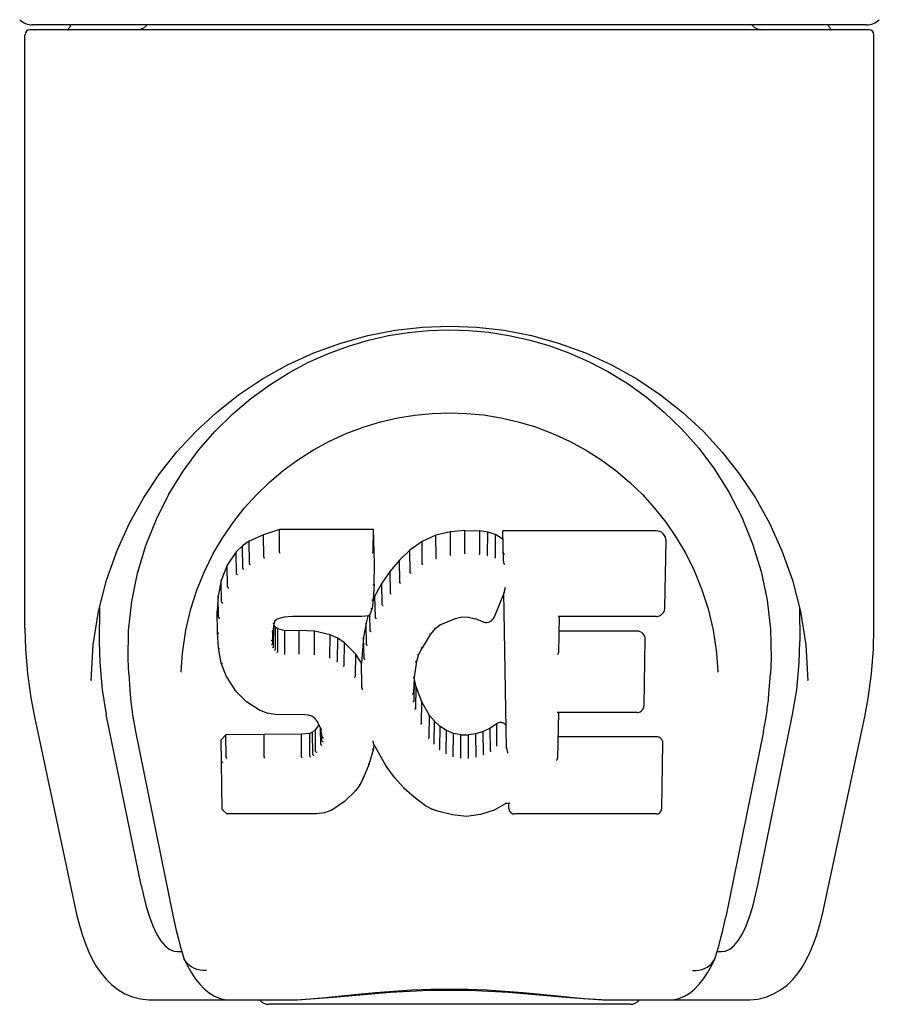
# Model space of a CAD drawing. Header units: inches. Extents: x 0 to 214, y 0 to 139.
# Tile 17 of 21: x 96.61 to 98, y 105.14 to 106.74. Entities that reach past the tile are written whole.
import ezdxf

# ---------------------------------------------------------------- set-up
doc = ezdxf.new("R2010")
doc.units = ezdxf.units.IN
doc.header["$LTSCALE"] = 11.781
doc.header["$MEASUREMENT"] = 0
doc.layers.add('DOOR_ASSEMBLY', color=7, linetype='CONTINUOUS')

msp = doc.modelspace()

# ---------------------------------------------------------------- linework, layer by layer
at = {"layer": 'DOOR_ASSEMBLY', "color": 7, "linetype": 'Continuous'}
for p, q in [((97.9845, 106.7237), (96.6223, 106.7237)), ((97.9802, 106.7316), (96.6267, 106.7316)), ((96.6886, 106.7316), (96.6864, 106.7276)), ((96.6864, 106.7276), (96.6864, 106.7276)), ((97.9204, 106.7276), (97.9183, 106.7316)), ((97.9204, 106.7276), (97.9205, 106.7276)), ((96.6144, 105.7524), (96.6144, 106.7158)), ((97.9924, 105.7524), (97.9924, 106.7158)), ((96.8709, 106.0071), (96.8961, 106.0413)), ((97.6546, 105.9245), (97.6714, 105.8999)), ((97.0273, 105.9125), (97.0016, 105.9042)), ((97.1802, 105.9125), (97.0273, 105.9125)), ((97.0274, 105.8757), (97.0273, 105.9125)), ((97.1797, 105.8775), (97.1802, 105.9125)), ((97.1815, 105.8577), (97.1802, 105.9125)), ((97.305, 105.9086), (97.2814, 105.9032)), ((97.3285, 105.911), (97.305, 105.9086)), ((97.3051, 105.8718), (97.305, 105.9086)), ((97.3285, 105.911), (97.3525, 105.9105)), ((97.3285, 105.8741), (97.3285, 105.911)), ((97.3654, 105.9085), (97.3525, 105.9105)), ((97.3525, 105.8737), (97.3525, 105.9105)), ((97.3652, 105.8717), (97.3654, 105.9085)), ((97.3783, 105.9043), (97.3654, 105.9085)), ((97.6388, 105.9104), (97.3901, 105.9104)), ((97.391, 105.861), (97.3901, 105.9104)), ((96.9785, 105.8936), (96.9674, 105.8859)), ((97.0016, 105.9042), (96.9785, 105.8936)), ((96.9788, 105.8572), (96.9785, 105.8936)), ((97.0018, 105.8676), (97.0016, 105.9042)), ((97.2589, 105.8933), (97.2392, 105.879)), ((97.2814, 105.9032), (97.2589, 105.8933)), ((97.2592, 105.8569), (97.2589, 105.8933)), ((97.2816, 105.8666), (97.2814, 105.9032)), ((97.378, 105.8676), (97.3783, 105.9043)), ((97.3903, 105.8964), (97.3783, 105.9043)), ((97.653, 105.7854), (97.6549, 105.894)), ((96.9574, 105.8764), (96.9427, 105.8546)), ((96.9674, 105.8859), (96.9574, 105.8764)), ((96.9579, 105.8406), (96.9574, 105.8764)), ((96.9678, 105.8497), (96.9674, 105.8859)), ((97.2392, 105.879), (97.2221, 105.8626)), ((97.2396, 105.8428), (97.2392, 105.879)), ((97.3286, 105.8728), (97.3285, 105.8741)), ((97.3523, 105.8723), (97.3525, 105.8737)), ((97.1809, 105.8233), (97.1815, 105.8577)), ((97.2221, 105.8626), (97.207, 105.8448)), ((97.2226, 105.8266), (97.2221, 105.8626)), ((96.9427, 105.8546), (96.933, 105.8299)), ((96.9432, 105.8193), (96.9427, 105.8546)), ((97.207, 105.8448), (97.1936, 105.8256)), ((97.2074, 105.8091), (97.207, 105.8448)), ((96.933, 105.8299), (96.9279, 105.8048)), ((96.9336, 105.7951), (96.933, 105.8299)), ((97.1936, 105.8256), (97.1825, 105.8049)), ((97.1942, 105.7901), (97.1936, 105.8256)), ((97.86, 105.8303), (97.873, 105.7793)), ((97.1809, 105.8234), (97.1795, 105.7991)), ((97.3919, 105.8103), (97.3759, 105.7705)), ((97.3962, 105.5579), (97.3918, 105.8103)), ((97.3922, 105.8112), (97.3921, 105.8109)), ((97.3923, 105.8117), (97.3922, 105.8115)), ((97.3922, 105.8115), (97.3922, 105.8112)), ((97.3924, 105.812), (97.3923, 105.8117)), ((97.3926, 105.813), (97.3924, 105.8124)), ((97.3924, 105.8124), (97.3924, 105.812)), ((97.3928, 105.814), (97.3926, 105.813)), ((97.3931, 105.8156), (97.3928, 105.814)), ((97.3934, 105.817), (97.3931, 105.8156)), ((97.3936, 105.8185), (97.3934, 105.817)), ((96.9279, 105.8048), (96.9265, 105.7799)), ((96.9285, 105.7704), (96.9279, 105.8048)), ((97.1795, 105.799), (97.1779, 105.7849)), ((97.1825, 105.8049), (97.1792, 105.7963)), ((97.1795, 105.7991), (97.1795, 105.799)), ((97.1831, 105.7696), (97.1825, 105.8049)), ((96.7253, 105.7254), (96.7339, 105.7794)), ((96.7354, 105.7855), (96.735, 105.7309)), ((96.9271, 105.7457), (96.9265, 105.7799)), ((97.1779, 105.7847), (97.1737, 105.7728)), ((97.1779, 105.7849), (97.1779, 105.7847)), ((97.8714, 105.7855), (97.8719, 105.7309)), ((97.019, 105.7613), (97.0169, 105.7479)), ((97.0207, 105.7648), (97.0189, 105.761)), ((97.0235, 105.767), (97.0205, 105.7645)), ((97.035, 105.7704), (97.0234, 105.7669)), ((97.0484, 105.7715), (97.0349, 105.7704)), ((97.0483, 105.7721), (97.0484, 105.7715)), ((97.1613, 105.7715), (97.0484, 105.7715)), ((97.1613, 105.7715), (97.1612, 105.7721)), ((97.1732, 105.7725), (97.1613, 105.7715)), ((97.1711, 105.7723), (97.168, 105.7605)), ((97.1745, 105.748), (97.1741, 105.7741)), ((97.3124, 105.7674), (97.2889, 105.7577)), ((97.3233, 105.7702), (97.3124, 105.7674)), ((97.3343, 105.77), (97.3233, 105.7702)), ((97.3458, 105.7673), (97.3343, 105.77)), ((97.3575, 105.7628), (97.3458, 105.7674)), ((97.4816, 105.7714), (97.4806, 105.713)), ((97.6388, 105.7714), (97.4811, 105.7714)), ((96.9271, 105.7456), (96.9271, 105.7455)), ((96.9283, 105.7208), (96.9271, 105.7456)), ((97.0169, 105.748), (97.0161, 105.7339)), ((97.0165, 105.7278), (97.0168, 105.7461)), ((97.018, 105.7225), (97.0185, 105.7576)), ((97.0212, 105.7539), (97.0185, 105.7576)), ((97.0208, 105.7181), (97.0212, 105.7539)), ((97.0249, 105.7512), (97.0212, 105.7539)), ((97.0246, 105.7148), (97.0249, 105.7512)), ((97.0364, 105.748), (97.0249, 105.7512)), ((97.0363, 105.7112), (97.0364, 105.748)), ((97.0594, 105.7487), (97.0364, 105.748)), ((97.0844, 105.7474), (97.0594, 105.7487)), ((97.0594, 105.7119), (97.0594, 105.7487)), ((97.1095, 105.7419), (97.0844, 105.7474)), ((97.0844, 105.7106), (97.0844, 105.7474)), ((97.168, 105.7605), (97.1641, 105.7378)), ((97.1686, 105.7258), (97.168, 105.7605)), ((97.2801, 105.7517), (97.2728, 105.7428)), ((97.289, 105.7577), (97.2799, 105.7516)), ((97.6079, 105.7478), (97.4812, 105.7478)), ((97.1093, 105.7051), (97.1095, 105.7419)), ((97.1221, 105.7362), (97.1095, 105.7419)), ((97.1217, 105.6996), (97.1221, 105.7362)), ((97.1331, 105.7284), (97.1221, 105.7362)), ((97.1641, 105.7378), (97.1605, 105.6956)), ((97.1647, 105.7033), (97.1641, 105.7378)), ((97.2728, 105.7429), (97.2588, 105.7206)), ((97.6193, 105.6269), (97.6212, 105.7342)), ((96.7217, 105.6676), (96.7253, 105.7254)), ((96.9283, 105.7208), (96.9284, 105.7206)), ((96.9329, 105.696), (96.9284, 105.7207)), ((97.1327, 105.692), (97.1331, 105.7284)), ((97.1513, 105.7101), (97.1331, 105.7284)), ((97.2589, 105.7207), (97.2533, 105.7098)), ((97.0361, 105.7097), (97.0363, 105.7112)), ((97.0594, 105.7105), (97.0594, 105.7119)), ((97.0841, 105.7092), (97.0844, 105.7106)), ((97.1508, 105.6744), (97.1513, 105.7101)), ((97.1605, 105.6956), (97.1513, 105.7101)), ((97.2498, 105.6987), (97.2462, 105.673)), ((97.2533, 105.7099), (97.2497, 105.6986)), ((97.7369, 105.7123), (97.7391, 105.6815)), ((96.8678, 105.6816), (96.8677, 105.6813)), ((96.9329, 105.696), (96.933, 105.6959)), ((96.9422, 105.6724), (96.933, 105.6959)), ((97.1609, 105.6594), (97.1605, 105.6956)), ((97.7391, 105.6813), (97.7391, 105.6815)), ((96.7217, 105.6686), (96.7217, 105.6676)), ((96.7827, 105.6783), (96.7845, 105.6525)), ((96.9422, 105.6724), (96.9423, 105.6723)), ((96.9561, 105.6511), (96.9423, 105.6723)), ((97.2462, 105.673), (97.2451, 105.6468)), ((97.246, 105.6344), (97.2466, 105.669)), ((97.2466, 105.669), (97.2463, 105.6735)), ((97.2493, 105.6571), (97.2466, 105.669)), ((97.8851, 105.6676), (97.8851, 105.6686)), ((96.9561, 105.6511), (96.9562, 105.651)), ((96.9738, 105.6329), (96.9562, 105.651)), ((97.1624, 105.6522), (97.1621, 105.6532)), ((97.2487, 105.6223), (97.2493, 105.6571)), ((97.2587, 105.6331), (97.2493, 105.6571)), ((96.9738, 105.6329), (96.9739, 105.6328)), ((96.995, 105.6191), (96.9739, 105.6328)), ((97.0076, 105.6145), (96.9951, 105.6191)), ((96.9951, 105.6191), (96.9951, 105.6191)), ((97.2581, 105.5979), (97.2587, 105.6331)), ((97.2711, 105.6108), (97.2587, 105.6331)), ((96.6296, 105.6088), (96.6947, 105.3034)), ((96.8029, 105.3354), (96.7464, 105.6123)), ((97.0204, 105.6123), (97.0076, 105.6145)), ((97.0076, 105.6145), (97.0076, 105.6145)), ((97.0682, 105.6118), (97.0204, 105.6123)), ((97.0682, 105.6118), (97.0683, 105.6124)), ((97.0747, 105.6112), (97.0682, 105.6118)), ((97.08, 105.6095), (97.0747, 105.6112)), ((97.0846, 105.606), (97.0799, 105.6095)), ((97.0886, 105.6013), (97.0845, 105.6061)), ((97.0945, 105.5893), (97.0885, 105.6014)), ((97.2706, 105.5752), (97.2711, 105.6108)), ((97.279, 105.6015), (97.2711, 105.6108)), ((97.2786, 105.5655), (97.279, 105.6015)), ((97.2884, 105.5931), (97.279, 105.6015)), ((97.4802, 105.6156), (97.4789, 105.5414)), ((97.6079, 105.6156), (97.4796, 105.6156)), ((97.8039, 105.3354), (97.8604, 105.6123)), ((97.9122, 105.3035), (97.9773, 105.6088)), ((96.7931, 105.5879), (96.7937, 105.5848)), ((97.0857, 105.5882), (97.0812, 105.5837)), ((97.0913, 105.5957), (97.0857, 105.5882)), ((97.0861, 105.5521), (97.0857, 105.5882)), ((97.0945, 105.564), (97.0941, 105.5896)), ((97.0969, 105.5759), (97.0944, 105.5896)), ((97.288, 105.5569), (97.2884, 105.5931)), ((97.2985, 105.5862), (97.2884, 105.5931)), ((97.2982, 105.5497), (97.2985, 105.5862)), ((97.3097, 105.5817), (97.2985, 105.5862)), ((97.3696, 105.59), (97.3583, 105.5848)), ((97.38, 105.5971), (97.3696, 105.59)), ((97.3699, 105.5534), (97.3696, 105.59)), ((97.3804, 105.5607), (97.38, 105.5971)), ((96.7937, 105.5848), (96.8551, 105.2841)), ((96.9406, 105.5793), (96.9327, 105.5712)), ((96.9346, 105.4584), (96.9327, 105.5712)), ((97.0024, 105.5799), (96.9406, 105.5793)), ((96.9409, 105.5431), (96.9406, 105.5793)), ((97.063, 105.5802), (97.0024, 105.5799)), ((97.0024, 105.5431), (97.0024, 105.5799)), ((97.0767, 105.5813), (97.063, 105.5802)), ((97.0631, 105.5434), (97.063, 105.5802)), ((97.0812, 105.5837), (97.0767, 105.5813)), ((97.0769, 105.5445), (97.0767, 105.5813)), ((97.0815, 105.5476), (97.0812, 105.5837)), ((97.0964, 105.5698), (97.0962, 105.5797)), ((97.3095, 105.545), (97.3097, 105.5817)), ((97.3219, 105.5795), (97.3097, 105.5817)), ((97.3218, 105.5427), (97.3219, 105.5795)), ((97.3219, 105.5795), (97.3343, 105.5791)), ((97.3463, 105.5809), (97.3343, 105.5791)), ((97.3343, 105.5422), (97.3343, 105.5791)), ((97.3583, 105.5848), (97.3463, 105.5809)), ((97.3465, 105.5441), (97.3463, 105.5809)), ((97.3585, 105.548), (97.3583, 105.5848)), ((97.6395, 105.5762), (97.4795, 105.5762)), ((97.8131, 105.5848), (97.7517, 105.2841)), ((97.1801, 105.5564), (97.1732, 105.5326)), ((97.1797, 105.5678), (97.1796, 105.5684)), ((97.1799, 105.5672), (97.1797, 105.5678)), ((97.18, 105.5666), (97.1799, 105.5672)), ((97.1801, 105.5662), (97.18, 105.5666)), ((97.1802, 105.5658), (97.1801, 105.5662)), ((97.1808, 105.5644), (97.1801, 105.5565)), ((97.1801, 105.5565), (97.1801, 105.5564)), ((97.2008, 105.5286), (97.1807, 105.5644)), ((97.648, 105.4593), (97.6498, 105.5657)), ((97.0024, 105.5431), (97.0024, 105.5417)), ((97.0631, 105.5434), (97.0631, 105.542)), ((97.3216, 105.5413), (97.3218, 105.5427)), ((97.3344, 105.5408), (97.3343, 105.5422)), ((97.3983, 105.5497), (97.398, 105.5508)), ((97.1732, 105.5325), (97.164, 105.5099)), ((97.1732, 105.5326), (97.1732, 105.5325)), ((97.214, 105.5099), (97.2008, 105.5286)), ((97.2008, 105.5286), (97.2008, 105.5286)), ((97.164, 105.5098), (97.1583, 105.4987)), ((97.164, 105.5099), (97.164, 105.5098)), ((97.2292, 105.4931), (97.214, 105.5099)), ((97.214, 105.5099), (97.214, 105.5099)), ((97.1582, 105.4986), (97.151, 105.4883)), ((97.1583, 105.4987), (97.1582, 105.4986)), ((97.2292, 105.4931), (97.2293, 105.493)), ((97.2462, 105.4779), (97.2293, 105.493)), ((97.1509, 105.4882), (97.1332, 105.471)), ((97.151, 105.4883), (97.1509, 105.4882)), ((97.2462, 105.4779), (97.2463, 105.4779)), ((97.2645, 105.4641), (97.2463, 105.4779)), ((96.9418, 105.451), (96.9349, 105.4577)), ((97.1331, 105.471), (97.1125, 105.4569)), ((97.1332, 105.471), (97.1332, 105.471)), ((97.2645, 105.4641), (97.2645, 105.464)), ((97.2749, 105.4587), (97.2645, 105.464)), ((97.2859, 105.455), (97.2749, 105.4587)), ((97.2749, 105.4587), (97.2749, 105.4587)), ((97.3946, 105.4681), (97.3759, 105.4568)), ((97.4003, 105.468), (97.3945, 105.468)), ((97.3998, 105.4593), (97.3997, 105.468)), ((96.9418, 105.451), (96.942, 105.4509)), ((97.0878, 105.4509), (96.942, 105.4509)), ((97.1004, 105.4526), (97.0878, 105.4509)), ((97.1124, 105.4568), (97.1004, 105.4526)), ((97.1125, 105.4569), (97.1124, 105.4568)), ((97.3081, 105.4494), (97.2859, 105.455)), ((97.3308, 105.4468), (97.3081, 105.4493)), ((97.3538, 105.45), (97.3308, 105.4468)), ((97.3308, 105.4474), (97.3308, 105.4468)), ((97.3758, 105.4568), (97.3538, 105.45)), ((97.3758, 105.4568), (97.3759, 105.4568)), ((97.6395, 105.4509), (97.4084, 105.4509)), ((96.8619, 105.2276), (96.8688, 105.2276)), ((96.8688, 105.2276), (96.8715, 105.219)), ((96.8727, 105.2158), (96.8715, 105.219)), ((97.7341, 105.2158), (97.7354, 105.219)), ((97.7354, 105.219), (97.738, 105.2276)), ((97.738, 105.2276), (97.745, 105.2276)), ((96.8187, 105.1489), (97.0329, 105.1489)), ((97.5967, 105.1419), (97.0101, 105.1419)), ((97.574, 105.1489), (97.7882, 105.1489))]:
    msp.add_line(p, q, dxfattribs=at)
for points in [[(96.6855, 106.7264), (96.6848, 106.7255), (96.6844, 106.7249), (96.6842, 106.7243), (96.684, 106.7238), (96.6844, 106.7237)], [(96.6864, 106.7277), (96.6858, 106.7267), (96.6855, 106.7264)], [(97.9213, 106.7264), (97.9211, 106.7267), (97.9204, 106.7276)], [(97.9225, 106.7237), (97.9228, 106.7238), (97.9227, 106.7243), (97.9224, 106.7248), (97.922, 106.7255), (97.9213, 106.7264)], [(96.7339, 105.7794), (96.7469, 105.8304), (96.7638, 105.8783), (96.784, 105.923), (96.8071, 105.9644), (96.8327, 106.0028), (96.8608, 106.0385), (96.8915, 106.0717), (96.925, 106.1028), (96.961, 106.1313), (96.9998, 106.1572), (97.0406, 106.18), (97.0831, 106.1995), (97.1268, 106.2153), (97.1709, 106.2275), (97.2153, 106.2361), (97.2595, 106.2411), (97.3036, 106.2428), (97.3478, 106.2411), (97.3919, 106.236), (97.4363, 106.2274), (97.4804, 106.2152), (97.524, 106.1994), (97.5665, 106.1799), (97.6073, 106.1571), (97.646, 106.1312), (97.682, 106.1027), (97.7155, 106.0716), (97.7462, 106.0384), (97.7743, 106.0027), (97.7999, 105.9643), (97.8229, 105.9229), (97.8431, 105.8782), (97.86, 105.8303)], [(97.1393, 106.2103), (97.1718, 106.22), (97.2045, 106.2274), (97.2371, 106.2326), (97.2697, 106.2357), (97.3023, 106.2368), (97.3348, 106.2359), (97.3673, 106.2329), (97.3998, 106.2278), (97.4323, 106.2207)], [(97.0429, 106.1672), (97.0747, 106.1841), (97.1069, 106.1984), (97.1393, 106.2103)], [(97.4323, 106.2207), (97.4647, 106.2113), (97.497, 106.1996), (97.529, 106.1855)], [(97.529, 106.1855), (97.5606, 106.1691), (97.5918, 106.15), (97.6224, 106.1281), (97.6521, 106.1032), (97.6808, 106.0755), (97.7081, 106.0446), (97.7336, 106.0105), (97.757, 105.9732), (97.7778, 105.9325), (97.7954, 105.8894), (97.8091, 105.8445), (97.8188, 105.7981), (97.8242, 105.7507)], [(96.9515, 106.1003), (96.981, 106.1254), (97.0116, 106.1476), (97.0429, 106.1672)], [(96.8961, 106.0413), (96.9231, 106.0723), (96.9515, 106.1003)], [(96.9353, 105.8996), (96.9521, 105.9242), (96.9703, 105.9474), (96.99, 105.9691), (97.011, 105.9894), (97.0334, 106.0083), (97.0573, 106.0259), (97.0825, 106.0419), (97.1087, 106.0561), (97.1356, 106.0685), (97.1633, 106.0789), (97.1915, 106.0874), (97.2194, 106.0939), (97.2473, 106.0984), (97.2753, 106.1011), (97.3032, 106.1021), (97.3309, 106.1012), (97.3587, 106.0986), (97.3868, 106.094), (97.4149, 106.0876), (97.4429, 106.0791), (97.4707, 106.0687), (97.4981, 106.0562), (97.5243, 106.042), (97.5493, 106.0261), (97.5732, 106.0086), (97.5957, 105.9896), (97.6168, 105.9692), (97.6364, 105.9475), (97.6546, 105.9245)], [(96.7827, 105.6783), (96.7816, 105.7022), (96.7825, 105.7489), (96.7877, 105.7956), (96.7972, 105.8419), (96.8106, 105.8869), (96.8277, 105.9296), (96.8479, 105.9699), (96.8709, 106.0071)], [(96.9062, 105.8458), (96.92, 105.8735), (96.9353, 105.8996)], [(97.6714, 105.8999), (97.6868, 105.8737), (97.7006, 105.8459)], [(97.0275, 105.8756), (97.0275, 105.8754), (97.0275, 105.8751), (97.0276, 105.8749), (97.0276, 105.8747), (97.0277, 105.8744), (97.0277, 105.8743)], [(97.1791, 105.8756), (97.1789, 105.8754), (97.1787, 105.8751), (97.1785, 105.8749), (97.1782, 105.8747), (97.178, 105.8744), (97.1777, 105.8743)], [(97.3927, 105.8722), (97.3924, 105.8724), (97.3922, 105.8726), (97.392, 105.8728), (97.3917, 105.8731), (97.3915, 105.8733), (97.3913, 105.8735)], [(97.0018, 105.8675), (97.0019, 105.8673), (97.002, 105.867), (97.0021, 105.8668), (97.0023, 105.8666), (97.0024, 105.8664), (97.0025, 105.8662)], [(97.2822, 105.8651), (97.282, 105.8654), (97.2819, 105.8656), (97.2818, 105.8658), (97.2817, 105.866), (97.2816, 105.8663), (97.2815, 105.8666)], [(97.3054, 105.8705), (97.3053, 105.8707), (97.3053, 105.8709), (97.3052, 105.8711), (97.3052, 105.8713), (97.3051, 105.8716), (97.3051, 105.8718)], [(97.3648, 105.8704), (97.3649, 105.8706), (97.3649, 105.8708), (97.365, 105.871), (97.3651, 105.8713), (97.3652, 105.8715), (97.3652, 105.8717)], [(97.3771, 105.8664), (97.3773, 105.8665), (97.3774, 105.8667), (97.3776, 105.8669), (97.3777, 105.8672), (97.3778, 105.8674), (97.3779, 105.8676)], [(97.393, 105.8559), (97.3927, 105.8564), (97.3924, 105.8569), (97.3921, 105.8574), (97.3918, 105.858), (97.3916, 105.8585), (97.3914, 105.859)], [(96.8754, 105.749), (96.8836, 105.7836), (96.894, 105.816), (96.9062, 105.8458)], [(96.9678, 105.8496), (96.9679, 105.8493), (96.9681, 105.8491), (96.9682, 105.8489), (96.9684, 105.8487), (96.9687, 105.8485), (96.969, 105.8483)], [(96.9788, 105.857), (96.9789, 105.8568), (96.979, 105.8566), (96.9792, 105.8564), (96.9793, 105.8562), (96.9795, 105.856), (96.9797, 105.8557)], [(97.2409, 105.8414), (97.2406, 105.8416), (97.2403, 105.8418), (97.2401, 105.842), (97.24, 105.8422), (97.2398, 105.8425), (97.2396, 105.8428)], [(97.2602, 105.8554), (97.2599, 105.8557), (97.2597, 105.8559), (97.2596, 105.8561), (97.2595, 105.8563), (97.2593, 105.8566), (97.2592, 105.8569)], [(97.7006, 105.8459), (97.7127, 105.8161), (97.7232, 105.7838), (97.7314, 105.7491), (97.7369, 105.7123)], [(96.958, 105.8403), (96.9581, 105.8401), (96.9583, 105.8398), (96.9586, 105.8396), (96.9588, 105.8394), (96.9591, 105.8392), (96.9594, 105.8391)], [(97.224, 105.8252), (97.2237, 105.8254), (97.2235, 105.8255), (97.2232, 105.8258), (97.223, 105.826), (97.2227, 105.8263), (97.2226, 105.8266)], [(96.9433, 105.819), (96.9435, 105.8187), (96.9437, 105.8184), (96.944, 105.8182), (96.9443, 105.818), (96.9446, 105.8178), (96.945, 105.8177)], [(97.1809, 105.8234), (97.1808, 105.8231), (97.1806, 105.8227), (97.1802, 105.8224), (97.1798, 105.8222), (97.1794, 105.8221), (97.1789, 105.8221)], [(97.392, 105.8105), (97.392, 105.8104), (97.3919, 105.8103), (97.3919, 105.8103)], [(97.3921, 105.8109), (97.3921, 105.8108), (97.392, 105.8105)], [(96.9336, 105.7948), (96.9338, 105.7945), (96.934, 105.7942), (96.9343, 105.794), (96.9347, 105.7938), (96.935, 105.7936), (96.9355, 105.7935)], [(97.1795, 105.799), (97.1794, 105.7988), (97.1792, 105.7984), (97.1789, 105.7982), (97.1785, 105.798), (97.178, 105.7978), (97.1775, 105.7978)], [(97.209, 105.8076), (97.2087, 105.8078), (97.2084, 105.808), (97.2081, 105.8082), (97.2079, 105.8084), (97.2076, 105.8087), (97.2074, 105.8091)], [(97.1779, 105.7847), (97.1777, 105.7844), (97.1774, 105.7842), (97.177, 105.784), (97.1765, 105.7839), (97.176, 105.7839)], [(97.1958, 105.7886), (97.1955, 105.7887), (97.1952, 105.7889), (97.1949, 105.7891), (97.1946, 105.7894), (97.1943, 105.7897), (97.1941, 105.79)], [(97.6388, 105.7714), (97.64, 105.7714), (97.6423, 105.7718), (97.6444, 105.7725), (97.6465, 105.7736), (97.6483, 105.775), (97.6499, 105.7767), (97.6513, 105.7787), (97.6523, 105.781), (97.6529, 105.7835), (97.653, 105.7854)], [(97.873, 105.7793), (97.8816, 105.7254), (97.8851, 105.6676)], [(96.9286, 105.7702), (96.9287, 105.7698), (96.9289, 105.7695), (96.9292, 105.7693), (96.9296, 105.7691), (96.93, 105.7689), (96.9305, 105.7689)], [(97.0191, 105.7645), (97.0196, 105.7644), (97.0201, 105.7644), (97.0205, 105.7645), (97.0205, 105.7645)], [(97.0225, 105.7673), (97.0228, 105.7671), (97.0231, 105.7669), (97.0233, 105.7669), (97.0234, 105.7669)], [(97.0346, 105.771), (97.0347, 105.7707), (97.0348, 105.7705), (97.0349, 105.7704)], [(97.1733, 105.7725), (97.1731, 105.7725), (97.1728, 105.7726), (97.1725, 105.7728), (97.1721, 105.773)], [(97.1737, 105.7728), (97.1736, 105.7727), (97.1734, 105.7725), (97.1733, 105.7725)], [(97.1849, 105.7681), (97.1845, 105.7683), (97.1841, 105.7684), (97.1838, 105.7686), (97.1835, 105.7689), (97.1833, 105.7692), (97.1831, 105.7696)], [(97.3124, 105.7674), (97.3123, 105.7674), (97.312, 105.7676), (97.3118, 105.7679)], [(97.3233, 105.7702), (97.3232, 105.7702), (97.3232, 105.7704), (97.3231, 105.7708)], [(97.3343, 105.77), (97.3343, 105.77), (97.3344, 105.7702), (97.3345, 105.7706)], [(97.3458, 105.7673), (97.3459, 105.7674), (97.3462, 105.7675), (97.3464, 105.7678)], [(97.3575, 105.7628), (97.3578, 105.7627), (97.3598, 105.7621), (97.3618, 105.7618), (97.364, 105.7618), (97.3662, 105.7621), (97.3682, 105.7628), (97.3702, 105.7638), (97.3719, 105.765), (97.3734, 105.7665), (97.3747, 105.7682), (97.3757, 105.77), (97.3759, 105.7705)], [(97.3582, 105.7632), (97.358, 105.763), (97.3577, 105.7628), (97.3575, 105.7628)], [(97.4797, 105.772), (97.4799, 105.7718), (97.4802, 105.7717), (97.4804, 105.7715), (97.4807, 105.7715), (97.4809, 105.7714), (97.4811, 105.7714)], [(96.6144, 105.7524), (96.6153, 105.719), (96.6184, 105.6791), (96.6238, 105.6394), (96.6296, 105.6087)], [(96.8677, 105.6816), (96.8699, 105.7121), (96.8754, 105.749)], [(96.9271, 105.7455), (96.9272, 105.7452), (96.9274, 105.7449), (96.9277, 105.7447), (96.9281, 105.7444), (96.9286, 105.7443), (96.9291, 105.7443)], [(97.015, 105.7468), (97.0155, 105.7468), (97.016, 105.7469), (97.0164, 105.7471), (97.0167, 105.7474), (97.0169, 105.7478), (97.0169, 105.7479)], [(97.017, 105.7604), (97.0176, 105.7603), (97.018, 105.7604), (97.0184, 105.7606), (97.0187, 105.7608), (97.0189, 105.761)], [(97.1764, 105.7466), (97.176, 105.7467), (97.1756, 105.7468), (97.1753, 105.747), (97.175, 105.7473), (97.1747, 105.7476), (97.1745, 105.748)], [(97.2799, 105.7516), (97.2798, 105.7515), (97.2795, 105.7514), (97.2791, 105.7515), (97.2787, 105.7517)], [(97.2889, 105.7577), (97.2886, 105.7576), (97.2883, 105.7578), (97.288, 105.758)], [(97.8242, 105.7507), (97.8253, 105.7031), (97.8242, 105.6783)], [(97.9773, 105.6087), (97.983, 105.6388), (97.9884, 105.6786), (97.9916, 105.7186), (97.9924, 105.7524)], [(96.735, 105.731), (96.7357, 105.6965), (96.7397, 105.6525), (96.7464, 105.6123)], [(97.0141, 105.7326), (97.0146, 105.7326), (97.015, 105.7327), (97.0154, 105.7329), (97.0158, 105.7332), (97.016, 105.7336), (97.0161, 105.7339)], [(97.2728, 105.7428), (97.2727, 105.7427), (97.2724, 105.7425), (97.272, 105.7424), (97.2716, 105.7425), (97.2712, 105.7426)], [(97.8604, 105.6123), (97.8671, 105.6522), (97.8711, 105.6962), (97.8719, 105.7311)], [(96.9284, 105.7206), (96.9284, 105.7205), (96.9286, 105.7202), (96.9289, 105.7199), (96.9293, 105.7197), (96.9298, 105.7196), (96.9303, 105.7196)], [(97.0146, 105.7262), (97.015, 105.7262), (97.0154, 105.7264), (97.0158, 105.7266), (97.0161, 105.7268), (97.0163, 105.7271), (97.0165, 105.7274)], [(97.0162, 105.7208), (97.0165, 105.721), (97.0169, 105.7211), (97.0172, 105.7213), (97.0175, 105.7215), (97.0177, 105.7218), (97.0179, 105.7221)], [(97.0194, 105.7165), (97.0196, 105.7166), (97.0199, 105.7168), (97.0201, 105.717), (97.0203, 105.7172), (97.0205, 105.7175), (97.0207, 105.7177)], [(97.0237, 105.7132), (97.0239, 105.7134), (97.024, 105.7136), (97.0242, 105.7138), (97.0243, 105.7141), (97.0244, 105.7143), (97.0246, 105.7145)], [(97.1705, 105.7244), (97.1701, 105.7244), (97.1696, 105.7246), (97.1693, 105.7248), (97.169, 105.7251), (97.1687, 105.7254), (97.1686, 105.7258)], [(97.2588, 105.7206), (97.2586, 105.7204), (97.2582, 105.7202), (97.2577, 105.7201), (97.2571, 105.7202)], [(97.1087, 105.7038), (97.1089, 105.704), (97.109, 105.7043), (97.1091, 105.7045), (97.1092, 105.7047), (97.1093, 105.7049), (97.1093, 105.7051)], [(97.1208, 105.6983), (97.121, 105.6986), (97.1212, 105.6988), (97.1214, 105.699), (97.1215, 105.6992), (97.1216, 105.6994), (97.1217, 105.6996)], [(97.1666, 105.7018), (97.1662, 105.7019), (97.1658, 105.702), (97.1654, 105.7022), (97.1651, 105.7025), (97.1648, 105.7028), (97.1647, 105.7032)], [(97.2497, 105.6985), (97.2496, 105.6983), (97.2493, 105.698), (97.2489, 105.6978), (97.2484, 105.6977), (97.2478, 105.6977)], [(97.2533, 105.7098), (97.2532, 105.7097), (97.253, 105.7094), (97.2525, 105.7092), (97.252, 105.7092), (97.2515, 105.7092)], [(97.4786, 105.7096), (97.4789, 105.7098), (97.4791, 105.71), (97.4794, 105.7102), (97.4796, 105.7105), (97.4798, 105.7107), (97.48, 105.711)], [(96.933, 105.6959), (96.9331, 105.6956), (96.9334, 105.6954), (96.9338, 105.6952), (96.9343, 105.6951), (96.9348, 105.6951)], [(97.1315, 105.6907), (97.1317, 105.6909), (97.1319, 105.6911), (97.1321, 105.6913), (97.1323, 105.6915), (97.1325, 105.6918), (97.1327, 105.692)], [(96.9423, 105.6723), (96.9425, 105.672), (96.9429, 105.6718), (96.9434, 105.6718), (96.944, 105.6719)], [(97.1493, 105.6729), (97.1496, 105.673), (97.1499, 105.6732), (97.1501, 105.6734), (97.1504, 105.6736), (97.1506, 105.6739), (97.1507, 105.6741)], [(97.2462, 105.6729), (97.2462, 105.6727), (97.246, 105.6724), (97.2456, 105.6721), (97.2452, 105.6719), (97.2448, 105.6718), (97.2443, 105.6718)], [(97.8132, 105.5849), (97.8138, 105.5882), (97.8144, 105.5911), (97.8149, 105.5939), (97.8154, 105.5967), (97.8159, 105.5995), (97.8164, 105.6024), (97.8169, 105.6054), (97.8174, 105.6086), (97.8179, 105.6118), (97.8184, 105.6151), (97.8189, 105.6185), (97.8193, 105.6219), (97.8198, 105.6253), (97.8202, 105.6289), (97.8206, 105.6325), (97.821, 105.6362), (97.8213, 105.6399), (97.8217, 105.6437), (97.822, 105.6477), (97.8223, 105.6517), (97.8242, 105.6783)], [(96.7845, 105.6525), (96.7863, 105.6326), (96.7894, 105.6088), (96.7931, 105.5879)], [(96.9562, 105.651), (96.9562, 105.651), (96.9565, 105.6508), (96.9568, 105.6508), (96.9572, 105.6508), (96.9577, 105.6509)], [(97.1621, 105.6532), (97.1616, 105.6553), (97.1614, 105.6564), (97.1612, 105.6574), (97.161, 105.6583)], [(97.245, 105.6467), (97.2449, 105.6464), (97.2447, 105.6461), (97.2444, 105.6458), (97.244, 105.6456), (97.2436, 105.6455), (97.2431, 105.6455)], [(97.246, 105.6342), (97.2459, 105.6339), (97.2457, 105.6336), (97.2454, 105.6334), (97.245, 105.6332), (97.2446, 105.633), (97.2441, 105.633)], [(96.9739, 105.6328), (96.974, 105.6328), (96.9743, 105.6327), (96.9747, 105.6328), (96.9751, 105.633)], [(96.9951, 105.6191), (96.9954, 105.619), (96.9956, 105.6192), (96.996, 105.6194)], [(97.2487, 105.622), (97.2485, 105.6217), (97.2483, 105.6215), (97.248, 105.6212), (97.2476, 105.621), (97.2472, 105.6209), (97.2468, 105.6208)], [(97.6079, 105.6156), (97.6094, 105.6157), (97.6112, 105.6161), (97.6128, 105.6167), (97.6143, 105.6176), (97.6157, 105.6187), (97.6169, 105.62), (97.6179, 105.6215), (97.6186, 105.6231), (97.6191, 105.6249), (97.6193, 105.6269)], [(97.0076, 105.6145), (97.0077, 105.6145), (97.0079, 105.6147), (97.0081, 105.615)], [(97.0204, 105.6123), (97.0205, 105.6123), (97.0205, 105.6125), (97.0206, 105.6129)], [(97.0747, 105.6112), (97.0748, 105.6112), (97.0749, 105.6114), (97.0751, 105.6118)], [(97.08, 105.6095), (97.0802, 105.6095), (97.0805, 105.6096), (97.0808, 105.6098)], [(97.0846, 105.606), (97.0847, 105.6059), (97.0851, 105.6059), (97.0854, 105.6059), (97.0859, 105.6061)], [(97.4782, 105.6162), (97.4785, 105.616), (97.4787, 105.6159), (97.479, 105.6158), (97.4792, 105.6157), (97.4794, 105.6157), (97.4796, 105.6156)], [(97.0886, 105.6013), (97.0887, 105.6011), (97.0891, 105.601), (97.0896, 105.6009), (97.0902, 105.601)], [(97.0945, 105.5893), (97.0946, 105.5892), (97.0949, 105.5889), (97.0953, 105.5887), (97.0958, 105.5887), (97.0964, 105.5887)], [(97.2581, 105.5977), (97.2579, 105.5974), (97.2577, 105.5971), (97.2574, 105.5969), (97.2571, 105.5967), (97.2567, 105.5965), (97.2564, 105.5964)], [(97.3955, 105.5943), (97.3949, 105.5952), (97.3942, 105.596), (97.3935, 105.5967), (97.3928, 105.5972), (97.392, 105.5977), (97.3912, 105.5982), (97.3904, 105.5985), (97.3896, 105.5988), (97.3888, 105.599), (97.388, 105.5991), (97.3872, 105.5992), (97.3865, 105.5993)], [(97.0964, 105.5694), (97.0966, 105.5692), (97.0968, 105.5689), (97.0971, 105.5686), (97.0975, 105.5684), (97.0979, 105.5683), (97.0983, 105.5682)], [(97.0969, 105.5759), (97.097, 105.5756), (97.0972, 105.5753), (97.0975, 105.5751), (97.0979, 105.5749), (97.0983, 105.5747), (97.0988, 105.5747)], [(97.269, 105.5737), (97.2693, 105.5738), (97.2696, 105.574), (97.2699, 105.5742), (97.2702, 105.5744), (97.2704, 105.5747), (97.2705, 105.5749)], [(97.0946, 105.5635), (97.0947, 105.5633), (97.095, 105.563), (97.0952, 105.5628), (97.0955, 105.5626), (97.0959, 105.5624), (97.0962, 105.5623)], [(97.1801, 105.5564), (97.18, 105.5563), (97.1799, 105.556), (97.1795, 105.5557), (97.1791, 105.5555), (97.1787, 105.5554), (97.1781, 105.5554)], [(97.1796, 105.5684), (97.1794, 105.5691), (97.1793, 105.5694)], [(97.1805, 105.5647), (97.1805, 105.5649), (97.1805, 105.565), (97.1804, 105.5651), (97.1804, 105.5652), (97.1803, 105.5654), (97.1803, 105.5656), (97.1802, 105.5658)], [(97.1807, 105.5644), (97.1806, 105.5645), (97.1806, 105.5645), (97.1806, 105.5646), (97.1805, 105.5647)], [(97.2772, 105.564), (97.2774, 105.5642), (97.2777, 105.5644), (97.2779, 105.5646), (97.2782, 105.5648), (97.2784, 105.5651), (97.2786, 105.5654)], [(97.2868, 105.5554), (97.2871, 105.5556), (97.2873, 105.5558), (97.2875, 105.556), (97.2877, 105.5563), (97.2878, 105.5565), (97.288, 105.5568)], [(97.398, 105.5508), (97.3973, 105.5532), (97.397, 105.5543), (97.3964, 105.5564)], [(96.941, 105.5425), (96.9411, 105.5423), (96.9412, 105.542), (96.9413, 105.5418), (96.9414, 105.5416), (96.9416, 105.5413), (96.9417, 105.5412)], [(97.0768, 105.5447), (97.0769, 105.5443), (97.077, 105.544), (97.0771, 105.5438), (97.0772, 105.5435), (97.0773, 105.5433), (97.0774, 105.5432)], [(97.0816, 105.5473), (97.0818, 105.547), (97.0819, 105.5468), (97.0821, 105.5466), (97.0823, 105.5464), (97.0825, 105.5462), (97.0827, 105.546)], [(97.0861, 105.5523), (97.0863, 105.5519), (97.0866, 105.5516), (97.0868, 105.5514), (97.0871, 105.5512), (97.0873, 105.551), (97.0876, 105.5508)], [(97.2973, 105.5483), (97.2976, 105.5485), (97.2977, 105.5487), (97.2979, 105.5489), (97.298, 105.5491), (97.2981, 105.5494), (97.2983, 105.5497)], [(97.309, 105.5436), (97.3091, 105.5438), (97.3092, 105.5441), (97.3093, 105.5443), (97.3094, 105.5445), (97.3094, 105.5447), (97.3095, 105.545)], [(97.3469, 105.5428), (97.3469, 105.5429), (97.3468, 105.5431), (97.3467, 105.5434), (97.3466, 105.5436), (97.3466, 105.5438), (97.3465, 105.5441)], [(97.3592, 105.5467), (97.3591, 105.5469), (97.359, 105.5471), (97.3588, 105.5473), (97.3587, 105.5476), (97.3586, 105.5478), (97.3585, 105.5481)], [(97.3709, 105.5521), (97.3706, 105.5523), (97.3704, 105.5525), (97.3703, 105.5527), (97.3702, 105.5529), (97.37, 105.5532), (97.3699, 105.5534)], [(97.4769, 105.538), (97.4771, 105.5382), (97.4774, 105.5384), (97.4776, 105.5387), (97.4779, 105.5389), (97.4781, 105.5391), (97.4783, 105.5394)], [(96.9336, 105.5356), (96.9337, 105.5354), (96.934, 105.5352), (96.9343, 105.535), (96.9346, 105.5348), (96.9349, 105.5347), (96.9352, 105.5346)], [(97.1732, 105.5325), (97.1731, 105.5324), (97.1728, 105.5321), (97.1724, 105.5319), (97.1719, 105.5318), (97.1714, 105.5318)], [(97.2008, 105.5286), (97.201, 105.5284), (97.2014, 105.5282), (97.2019, 105.5282), (97.2025, 105.5283)], [(97.164, 105.5098), (97.1637, 105.5095), (97.1633, 105.5093), (97.1628, 105.5092), (97.1622, 105.5093)], [(97.214, 105.5099), (97.2141, 105.5098), (97.2144, 105.5096), (97.2147, 105.5096), (97.2151, 105.5096), (97.2155, 105.5097)], [(97.1582, 105.4986), (97.158, 105.4984), (97.1577, 105.4983), (97.1571, 105.4982), (97.1566, 105.4983)], [(97.2293, 105.493), (97.2294, 105.4929), (97.2297, 105.4928), (97.2302, 105.4929), (97.2306, 105.4931)], [(97.1509, 105.4882), (97.1509, 105.4881), (97.1506, 105.488), (97.1503, 105.4879), (97.1499, 105.4879), (97.1495, 105.4881)], [(97.2463, 105.4779), (97.2464, 105.4778), (97.2468, 105.4778), (97.2471, 105.4779), (97.2475, 105.4781)], [(96.9346, 105.4584), (96.9347, 105.458), (96.9349, 105.4577)], [(96.9349, 105.4577), (96.9352, 105.4575), (96.9356, 105.4574), (96.9361, 105.4574), (96.9366, 105.4574)], [(97.1332, 105.471), (97.133, 105.4709), (97.1327, 105.4709), (97.1323, 105.4709), (97.1319, 105.4711)], [(97.2645, 105.464), (97.2646, 105.464), (97.2648, 105.464), (97.2652, 105.4641), (97.2655, 105.4643)], [(97.2749, 105.4587), (97.2751, 105.4587), (97.2754, 105.4588), (97.2757, 105.4591)], [(97.394, 105.4686), (97.3941, 105.4684), (97.3942, 105.4683), (97.3943, 105.4682), (97.3944, 105.4681), (97.3945, 105.4681), (97.3945, 105.468)], [(97.3998, 105.4593), (97.4001, 105.4574), (97.4008, 105.4556), (97.4018, 105.4541), (97.403, 105.4528), (97.4044, 105.4519), (97.406, 105.4513), (97.4076, 105.451), (97.4084, 105.4509)], [(97.4016, 105.4686), (97.4014, 105.4684), (97.4011, 105.4683), (97.4009, 105.4682), (97.4006, 105.4681), (97.4004, 105.4681), (97.4003, 105.468)], [(97.6395, 105.4509), (97.6405, 105.451), (97.6421, 105.4513), (97.6436, 105.452), (97.6449, 105.4529), (97.6461, 105.4541), (97.6471, 105.4557), (97.6477, 105.4574), (97.648, 105.4593)], [(96.942, 105.4509), (96.9421, 105.4509), (96.9422, 105.451), (96.9423, 105.4511), (96.9424, 105.4512), (96.9425, 105.4513), (96.9427, 105.4515)], [(97.0878, 105.4509), (97.0877, 105.4509), (97.0877, 105.451), (97.0877, 105.4511), (97.0877, 105.4512), (97.0877, 105.4513), (97.0876, 105.4515)], [(97.1004, 105.4526), (97.1003, 105.4526), (97.1001, 105.4528), (97.0999, 105.4531)], [(97.1124, 105.4568), (97.1122, 105.4568), (97.1119, 105.457), (97.1116, 105.4572)], [(97.2859, 105.455), (97.286, 105.455), (97.2862, 105.4552), (97.2864, 105.4555)], [(97.3081, 105.4493), (97.3082, 105.4494), (97.3083, 105.4495), (97.3085, 105.4499)], [(97.3534, 105.4505), (97.3535, 105.4502), (97.3537, 105.45), (97.3538, 105.45)], [(97.3751, 105.4572), (97.3754, 105.457), (97.3756, 105.4568), (97.3758, 105.4568)], [(96.8029, 105.3354), (96.8066, 105.3186), (96.8113, 105.3005), (96.8164, 105.2839), (96.822, 105.2691), (96.8279, 105.2563), (96.8343, 105.2457), (96.8413, 105.2373), (96.8486, 105.2315), (96.856, 105.2284), (96.8619, 105.2276)], [(97.745, 105.2276), (97.751, 105.2284), (97.7583, 105.2316), (97.7657, 105.2374), (97.7726, 105.2458), (97.779, 105.2564), (97.7849, 105.2692), (97.7905, 105.2841), (97.7956, 105.3007), (97.8003, 105.3188), (97.8039, 105.3354)], [(96.6947, 105.3034), (96.6976, 105.2904), (96.7024, 105.2718), (96.7073, 105.2551), (96.7126, 105.2401), (96.7182, 105.2265), (96.7241, 105.2142), (96.7307, 105.2028), (96.7379, 105.1923), (96.746, 105.1825), (96.7551, 105.1736), (96.7653, 105.1657), (96.7767, 105.159), (96.789, 105.1539), (96.802, 105.1505)], [(97.8041, 105.1503), (97.8171, 105.1536), (97.8295, 105.1587), (97.8409, 105.1653), (97.8513, 105.1732), (97.8605, 105.1821), (97.8686, 105.1918), (97.8759, 105.2023), (97.8825, 105.2137), (97.8885, 105.2262), (97.8941, 105.2398), (97.8994, 105.2549), (97.9045, 105.2716), (97.9092, 105.2903), (97.9122, 105.3034)], [(96.8551, 105.2841), (96.8573, 105.2741), (96.86, 105.2618), (96.8629, 105.2498), (96.8658, 105.2384), (96.8688, 105.2276)], [(97.738, 105.2276), (97.7411, 105.2385), (97.744, 105.25), (97.7469, 105.262), (97.7496, 105.2743), (97.7517, 105.2841)], [(96.9088, 105.197), (96.9037, 105.1969), (96.8987, 105.1973), (96.8939, 105.1983), (96.8894, 105.1999), (96.8852, 105.2021), (96.8814, 105.2047), (96.878, 105.2078), (96.8752, 105.2113), (96.873, 105.2152), (96.8727, 105.2158)], [(96.8727, 105.2158), (96.8782, 105.2045), (96.8848, 105.1928), (96.8914, 105.1829), (96.8982, 105.1743), (96.9054, 105.1668), (96.9132, 105.1605), (96.9219, 105.1552), (96.9313, 105.1514), (96.941, 105.1493), (96.9479, 105.1489)], [(97.6589, 105.1489), (97.6661, 105.1494), (97.6758, 105.1515), (97.6851, 105.1553), (97.6938, 105.1606), (97.7016, 105.1669), (97.7088, 105.1744), (97.7156, 105.183), (97.7222, 105.193), (97.7287, 105.2046), (97.7341, 105.2158)], [(97.6981, 105.197), (97.7031, 105.1968), (97.7081, 105.1973), (97.7129, 105.1983), (97.7175, 105.1999), (97.7217, 105.2021), (97.7255, 105.2047), (97.7288, 105.2078), (97.7316, 105.2113), (97.7339, 105.2152), (97.7341, 105.2158)], [(97.0329, 105.1489), (97.0543, 105.1494), (97.0774, 105.1509), (97.102, 105.1531), (97.1279, 105.1556), (97.1551, 105.1584), (97.1833, 105.1611), (97.2124, 105.1634), (97.2422, 105.1652), (97.2726, 105.1664), (97.3032, 105.1668), (97.3337, 105.1664), (97.364, 105.1653), (97.3939, 105.1634), (97.4231, 105.1611), (97.4514, 105.1584), (97.4785, 105.1557), (97.5046, 105.1531), (97.5293, 105.1509), (97.5525, 105.1494), (97.574, 105.1489)], [(97.0329, 105.1489), (97.0567, 105.1494), (97.0854, 105.1512), (97.1148, 105.1536), (97.1452, 105.1564), (97.1761, 105.1591), (97.2073, 105.1615), (97.239, 105.1634), (97.2712, 105.1646), (97.3035, 105.165), (97.3355, 105.1646), (97.3674, 105.1634), (97.3992, 105.1615), (97.4307, 105.1591), (97.4614, 105.1564), (97.4915, 105.1537), (97.5211, 105.1512), (97.5499, 105.1495), (97.574, 105.1489)], [(96.802, 105.1505), (96.8153, 105.149), (96.8187, 105.1489)], [(97.7882, 105.1489), (97.7907, 105.1489), (97.8041, 105.1503)]]:
    msp.add_lwpolyline(points, dxfattribs=at)
for centre, radius, start, end in [((96.6267, 106.7611), 0.0295, 225, 270), ((97.9802, 106.7611), 0.0295, 270, 315), ((96.6223, 106.7158), 0.00787, 90, 180), ((96.7962, 106.7434), 0.0197, 270, 323.006), ((97.8106, 106.7434), 0.0197, 216.994, 270), ((97.9845, 106.7158), 0.00787, 0, 90), ((97.0101, 105.1616), 0.0197, 220.2179, 270), ((97.5967, 105.1616), 0.0197, 270, 319.7821)]:
    msp.add_arc(centre, radius, start, end, dxfattribs=at)
for centre, major_axis, ratio, start_param, end_param in [((97.6388, 105.8943), (0, 0.0161), 0.999848, -1.588252, 0), ((97.1777, 105.8777), (-0.00006, 0.00283), 0.69468, -2.388692, -1.626091), ((97.3927, 105.8756), (-0.00005, 0.00283), 0.694711, -4.711973, -3.921462), ((97.3929, 105.8597), (-0.00119, 0.00309), 0.517372, 0.955426, 1.594301), ((96.9647, 105.8483), (0.00667, 0.00805), 0.161626, -3.329134, -3.201937), ((96.9483, 105.8276), (0.00493, 0.00872), 0.139701, -3.375731, -3.231538), ((96.9377, 105.806), (0.004, 0.0113), 0.082603, -3.358849, -3.237788), ((97.6079, 105.7345), (0, 0.0133), 0.999848, -1.588252, 0), ((97.0139, 105.7364), (-0.00245, 0.00904), 0.086305, -3.009796, -2.851612), ((97.0144, 105.7281), (-0.00334, 0.00617), 0.202659, -3.013778, -2.795609), ((97.0155, 105.7232), (-0.0051, 0.00558), 0.236803, -3.069215, -2.893885), ((97.0191, 105.718), (0.00537, -0.00361), 0.301523, 0.056707, 0.196496), ((97.4786, 105.713), (0.00005, 0.00283), 0.694711, -2.361723, -1.571213), ((97.1444, 105.682), (-0.00628, 0.00793), 0.164287, -3.076154, -2.942496), ((97.1626, 105.6568), (-0.00129, 0.00383), 0.306196, 0.760017, 1.08509), ((97.3865, 105.5885), (0, 0.0108), 0.999848, 0, 0.641022), ((97.0989, 105.5773), (0.00243, 0.00802), 0.107328, -3.463611, -3.284363), ((97.264, 105.584), (-0.00646, 0.00915), 0.140046, -3.074302, -2.951316), ((97.6395, 105.5658), (0, 0.0104), 0.999848, -1.588252, 0), ((97.0984, 105.57), (0.00377, 0.00659), 0.191545, -3.454301, -3.256285), ((97.3983, 105.5548), (-0.00163, 0.00422), 0.284259, 0.65996, 1.068541), ((96.9437, 105.5446), (0.00243, 0.00249), 0.565489, -3.661377, -3.398136), ((97.0879, 105.5525), (0.00623, 0.00529), 0.230667, 2.952001, 3.091843), ((97.4769, 105.5414), (0.00005, 0.00283), 0.694711, -2.361723, -1.571213), ((96.9352, 105.5388), (0.00133, 0.0034), 0.413699, -3.931587, -3.404362)]:
    msp.add_ellipse(centre, major_axis=major_axis, ratio=ratio, start_param=start_param, end_param=end_param, dxfattribs=at)

doc.saveas('drawing.dxf')
